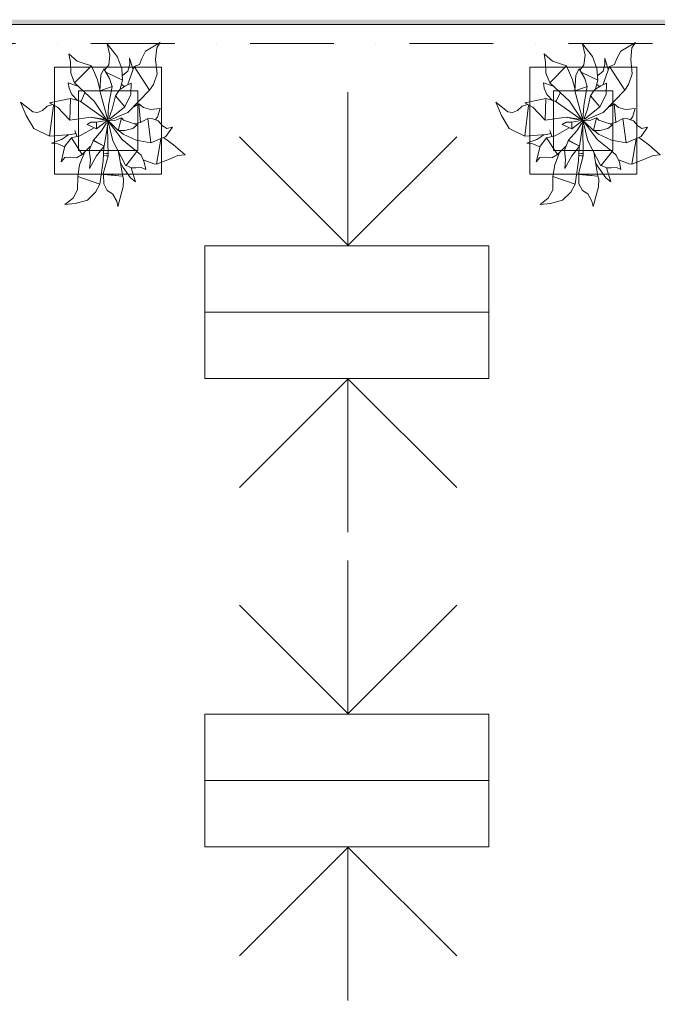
# Model space of a CAD drawing. Header units: millimetres. Extents: x -14761 to 157739, y -22400 to 107990.
# Tile 45 of 256: x 57266 to 59950, y 31954 to 36100. Entities that reach past the tile are written whole.
import ezdxf

# ---------------------------------------------------------------- set-up
doc = ezdxf.new("R2010")
doc.units = ezdxf.units.MM
doc.header["$MEASUREMENT"] = 0
doc.linetypes.add('Штриховая', pattern=[564.444447, 282.222223, -282.222223])
doc.linetypes.add('Штрихпунктирная', pattern=[670.277762, 352.777767, -176.388884, 0, -141.111112])
for name, color, linetype in [('Интерьер - Мебель', 7, 'Continuous'), ('Конструктив - Стены Блок 200 нов', 7, 'Continuous'), ('Элемент Модели - Зона', 7, 'Continuous'), ('Элемент Модели - Оси', 7, 'Continuous')]:
    doc.layers.add(name, color=color, linetype=linetype)

msp = doc.modelspace()

# ---------------------------------------------------------------- hatches: boundary and pattern name
at = {"layer": 'Конструктив - Стены Блок 200 нов', "linetype": 'Continuous', "lineweight": 0, "true_color": 0x000000}
msp.add_hatch(color=18, dxfattribs=at).paths.add_polyline_path([(54300, 36080), (62700, 36080), (62700, 36100), (54300, 36100)])

# ---------------------------------------------------------------- linework, layer by layer
at = {"layer": 'Интерьер - Мебель', "color": 252, "linetype": 'Continuous', "lineweight": 5}
for p, q in [((57634.7, 35997.9), (57646.3, 35950.5)), ((57634.7, 35997.9), (57676.7, 35944.9)), ((57634.7, 35997.9), (57646.3, 35950.5)), ((57634.7, 35997.9), (57676.7, 35944.9)), ((57795.9, 35967.8), (57857.7, 36004.6)), ((57795.9, 35967.8), (57857.7, 36004.6)), ((57843.2, 35981.2), (57857.7, 36004.6)), ((57843.2, 35981.2), (57857.7, 36004.6)), ((59635.1, 35997.9), (59646.7, 35950.5)), ((59635.1, 35997.9), (59677.2, 35944.9)), ((59635.1, 35997.9), (59646.7, 35950.5)), ((59635.1, 35997.9), (59677.2, 35944.9)), ((59796.4, 35967.8), (59858.2, 36004.6)), ((59796.4, 35967.8), (59858.2, 36004.6)), ((59843.7, 35981.2), (59858.2, 36004.6)), ((59843.7, 35981.2), (59858.2, 36004.6)), ((57473.5, 35956.4), (57479.7, 35920.9)), ((57473.5, 35956.4), (57508.1, 35924.9)), ((57473.5, 35956.4), (57479.7, 35920.9)), ((57473.5, 35956.4), (57508.1, 35924.9)), ((57641.1, 35909.6), (57646.3, 35950.5)), ((57641.1, 35909.6), (57646.3, 35950.5)), ((57780.2, 35937.2), (57795.9, 35967.8)), ((57780.2, 35937.2), (57795.9, 35967.8)), ((57838.5, 35932), (57843.2, 35981.2)), ((57838.5, 35932), (57843.2, 35981.2)), ((59473.9, 35956.4), (59480.2, 35920.9)), ((59473.9, 35956.4), (59508.6, 35924.9)), ((59473.9, 35956.4), (59480.2, 35920.9)), ((59473.9, 35956.4), (59508.6, 35924.9)), ((59641.5, 35909.6), (59646.7, 35950.5)), ((59641.5, 35909.6), (59646.7, 35950.5)), ((59780.6, 35937.2), (59796.4, 35967.8)), ((59780.6, 35937.2), (59796.4, 35967.8)), ((59838.9, 35932), (59843.7, 35981.2)), ((59838.9, 35932), (59843.7, 35981.2)), ((57479.7, 35920.9), (57481.1, 35875.4)), ((57479.7, 35920.9), (57481.1, 35875.4)), ((57508.1, 35924.9), (57538, 35915.8)), ((57508.1, 35924.9), (57538, 35915.8)), ((57538, 35915.8), (57568.2, 35905)), ((57538, 35915.8), (57568.2, 35905)), ((57624.8, 35888.2), (57641.1, 35909.6)), ((57624.8, 35888.2), (57641.1, 35909.6)), ((57676.7, 35944.9), (57695.9, 35894.8)), ((57676.7, 35944.9), (57695.9, 35894.8)), ((57722.1, 35882.8), (57729.7, 35912.5)), ((57722.1, 35882.8), (57729.7, 35912.5)), ((57728.5, 35937.6), (57729.7, 35912.5)), ((57728.5, 35937.6), (57743.5, 35890.4)), ((57728.5, 35937.6), (57729.7, 35912.5)), ((57728.5, 35937.6), (57743.5, 35890.4)), ((57748.5, 35903.1), (57770.3, 35911.8)), ((57748.5, 35903.1), (57770.3, 35911.8)), ((57770.3, 35911.8), (57780.2, 35937.2)), ((57770.3, 35911.8), (57780.2, 35937.2)), ((57838.5, 35932), (57844.3, 35872.5)), ((57838.5, 35932), (57844.3, 35872.5)), ((59480.2, 35920.9), (59481.6, 35875.4)), ((59480.2, 35920.9), (59481.6, 35875.4)), ((59508.6, 35924.9), (59538.4, 35915.8)), ((59508.6, 35924.9), (59538.4, 35915.8)), ((59538.4, 35915.8), (59568.6, 35905)), ((59538.4, 35915.8), (59568.6, 35905)), ((59625.2, 35888.2), (59641.5, 35909.6)), ((59625.2, 35888.2), (59641.5, 35909.6)), ((59677.2, 35944.9), (59696.3, 35894.8)), ((59677.2, 35944.9), (59696.3, 35894.8)), ((59722.6, 35882.8), (59730.2, 35912.5)), ((59722.6, 35882.8), (59730.2, 35912.5)), ((59728.9, 35937.6), (59730.2, 35912.5)), ((59728.9, 35937.6), (59743.9, 35890.4)), ((59728.9, 35937.6), (59730.2, 35912.5)), ((59728.9, 35937.6), (59743.9, 35890.4)), ((59748.9, 35903.1), (59770.7, 35911.8)), ((59748.9, 35903.1), (59770.7, 35911.8)), ((59770.7, 35911.8), (59780.6, 35937.2)), ((59770.7, 35911.8), (59780.6, 35937.2)), ((59838.9, 35932), (59844.7, 35872.5)), ((59838.9, 35932), (59844.7, 35872.5)), ((57481.1, 35875.4), (57496.9, 35834.4)), ((57481.1, 35875.4), (57496.9, 35834.4)), ((57496.9, 35834.4), (57568.2, 35905)), ((57496.9, 35834.4), (57568.2, 35905)), ((57568.2, 35905), (57593.3, 35846.6)), ((57568.2, 35905), (57593.3, 35846.6)), ((57603.2, 35800.3), (57607.2, 35866.3)), ((57603.2, 35800.3), (57607.2, 35866.3)), ((57607.2, 35866.3), (57621, 35892.9)), ((57607.2, 35866.3), (57621, 35892.9)), ((57621, 35892.9), (57644.9, 35852.9)), ((57621, 35892.9), (57644.9, 35852.9)), ((57631.7, 35877.2), (57699.6, 35844.9)), ((57631.7, 35877.2), (57699.6, 35844.9)), ((57695.9, 35894.8), (57699.6, 35844.9)), ((57695.9, 35894.8), (57699.6, 35844.9)), ((57699.2, 35865.4), (57722.1, 35882.8)), ((57699.2, 35865.4), (57722.1, 35882.8)), ((57721.6, 35828.1), (57748.5, 35903.1)), ((57721.6, 35828.1), (57748.5, 35903.1)), ((57748.5, 35903.1), (57813.2, 35802.9)), ((57748.5, 35903.1), (57813.2, 35802.9)), ((57829, 35826.7), (57844.3, 35872.5)), ((57829, 35826.7), (57844.3, 35872.5)), ((59481.6, 35875.4), (59497.3, 35834.4)), ((59481.6, 35875.4), (59497.3, 35834.4)), ((59497.3, 35834.4), (59568.6, 35905)), ((59497.3, 35834.4), (59568.6, 35905)), ((59568.6, 35905), (59593.7, 35846.6)), ((59568.6, 35905), (59593.7, 35846.6)), ((59603.6, 35800.3), (59607.6, 35866.3)), ((59603.6, 35800.3), (59607.6, 35866.3)), ((59607.6, 35866.3), (59621.4, 35892.9)), ((59607.6, 35866.3), (59621.4, 35892.9)), ((59621.4, 35892.9), (59645.3, 35852.9)), ((59621.4, 35892.9), (59645.3, 35852.9)), ((59632.1, 35877.2), (59700, 35844.9)), ((59632.1, 35877.2), (59700, 35844.9)), ((59696.3, 35894.8), (59700, 35844.9)), ((59696.3, 35894.8), (59700, 35844.9)), ((59699.7, 35865.4), (59722.6, 35882.8)), ((59699.7, 35865.4), (59722.6, 35882.8)), ((59722, 35828.1), (59748.9, 35903.1)), ((59722, 35828.1), (59748.9, 35903.1)), ((59748.9, 35903.1), (59813.6, 35802.9)), ((59748.9, 35903.1), (59813.6, 35802.9)), ((59829.4, 35826.7), (59844.7, 35872.5)), ((59829.4, 35826.7), (59844.7, 35872.5)), ((57470.4, 35834.4), (57473.9, 35811.7)), ((57470.4, 35834.4), (57511.4, 35820.7)), ((57470.4, 35834.4), (57473.9, 35811.7)), ((57470.4, 35834.4), (57511.4, 35820.7)), ((57496.9, 35834.4), (57580.4, 35757.2)), ((57496.9, 35834.4), (57580.4, 35757.2)), ((57593.3, 35846.6), (57603.6, 35806.3)), ((57593.3, 35846.6), (57603.6, 35806.3)), ((57644.9, 35852.9), (57655, 35818.6)), ((57644.9, 35852.9), (57655, 35818.6)), ((57689.4, 35808.2), (57699.6, 35844.9)), ((57689.4, 35808.2), (57699.6, 35844.9)), ((57695.6, 35826.5), (57706.7, 35818.8)), ((57695.6, 35826.5), (57706.7, 35818.8)), ((57711.6, 35821.4), (57735.7, 35832.6)), ((57711.6, 35821.4), (57735.7, 35832.6)), ((57734.8, 35784.6), (57735.7, 35832.6)), ((57734.8, 35784.6), (57735.7, 35832.6)), ((57813.2, 35802.9), (57829, 35826.7)), ((57813.2, 35802.9), (57829, 35826.7)), ((59470.8, 35834.4), (59474.3, 35811.7)), ((59470.8, 35834.4), (59511.8, 35820.7)), ((59470.8, 35834.4), (59474.3, 35811.7)), ((59470.8, 35834.4), (59511.8, 35820.7)), ((59497.3, 35834.4), (59580.8, 35757.2)), ((59497.3, 35834.4), (59580.8, 35757.2)), ((59593.7, 35846.6), (59604, 35806.3)), ((59593.7, 35846.6), (59604, 35806.3)), ((59645.3, 35852.9), (59655.5, 35818.6)), ((59645.3, 35852.9), (59655.5, 35818.6)), ((59689.9, 35808.2), (59700, 35844.9)), ((59689.9, 35808.2), (59700, 35844.9)), ((59696, 35826.5), (59707.2, 35818.8)), ((59696, 35826.5), (59707.2, 35818.8)), ((59712, 35821.4), (59736.1, 35832.6)), ((59712, 35821.4), (59736.1, 35832.6)), ((59735.3, 35784.6), (59736.1, 35832.6)), ((59735.3, 35784.6), (59736.1, 35832.6)), ((59813.6, 35802.9), (59829.4, 35826.7)), ((59813.6, 35802.9), (59829.4, 35826.7)), ((57473.9, 35811.7), (57485.3, 35784.7)), ((57473.9, 35811.7), (57485.3, 35784.7)), ((57485.3, 35784.7), (57509.1, 35760.4)), ((57485.3, 35784.7), (57509.1, 35760.4)), ((57524.8, 35756.7), (57540.7, 35791.5)), ((57524.8, 35756.7), (57540.7, 35791.5)), ((57600, 35818.9), (57604.3, 35820.3)), ((57600, 35818.9), (57604.3, 35820.3)), ((57603.2, 35800.3), (57655, 35818.6)), ((57603.2, 35800.3), (57655, 35818.6)), ((57603.2, 35800.3), (57636.8, 35676.5)), ((57603.2, 35800.3), (57636.8, 35676.5)), ((57640.1, 35738.9), (57655, 35818.6)), ((57640.1, 35738.9), (57655, 35818.6)), ((57669.2, 35778.9), (57685.9, 35804.7)), ((57669.2, 35778.9), (57685.9, 35804.7)), ((57685.9, 35804.7), (57711.6, 35821.4)), ((57685.9, 35804.7), (57711.6, 35821.4)), ((57708.2, 35733.4), (57734.8, 35784.6)), ((57708.2, 35733.4), (57734.8, 35784.6)), ((57721.8, 35708.8), (57813.2, 35802.9)), ((57721.8, 35708.8), (57813.2, 35802.9)), ((59474.3, 35811.7), (59485.7, 35784.7)), ((59474.3, 35811.7), (59485.7, 35784.7)), ((59485.7, 35784.7), (59509.5, 35760.4)), ((59485.7, 35784.7), (59509.5, 35760.4)), ((59525.2, 35756.7), (59541.2, 35791.5)), ((59525.2, 35756.7), (59541.2, 35791.5)), ((59600.4, 35818.9), (59604.8, 35820.3)), ((59600.4, 35818.9), (59604.8, 35820.3)), ((59603.6, 35800.3), (59655.5, 35818.6)), ((59603.6, 35800.3), (59655.5, 35818.6)), ((59603.6, 35800.3), (59637.3, 35676.5)), ((59603.6, 35800.3), (59637.3, 35676.5)), ((59640.5, 35738.9), (59655.5, 35818.6)), ((59640.5, 35738.9), (59655.5, 35818.6)), ((59669.6, 35778.9), (59686.4, 35804.7)), ((59669.6, 35778.9), (59686.4, 35804.7)), ((59686.4, 35804.7), (59712, 35821.4)), ((59686.4, 35804.7), (59712, 35821.4)), ((59708.6, 35733.4), (59735.3, 35784.6)), ((59708.6, 35733.4), (59735.3, 35784.6)), ((59722.3, 35708.8), (59813.6, 35802.9)), ((59722.3, 35708.8), (59813.6, 35802.9)), ((57270.3, 35753.2), (57293.7, 35696)), ((57270.3, 35753.2), (57321.1, 35711.6)), ((57270.3, 35753.2), (57293.7, 35696)), ((57270.3, 35753.2), (57321.1, 35711.6)), ((57381.4, 35736), (57404.1, 35743.3)), ((57381.4, 35736), (57404.1, 35743.3)), ((57392.4, 35749.8), (57480.5, 35767.8)), ((57392.4, 35749.8), (57480.5, 35767.8)), ((57392.4, 35749.8), (57425.6, 35731.4)), ((57392.4, 35749.8), (57425.6, 35731.4)), ((57477.8, 35676.6), (57480.5, 35767.8)), ((57477.8, 35676.6), (57480.5, 35767.8)), ((57480.5, 35767.8), (57520.5, 35756.8)), ((57480.5, 35767.8), (57520.5, 35756.8)), ((57520.5, 35756.8), (57629.2, 35679.1)), ((57520.5, 35756.8), (57629.2, 35679.1)), ((57580.4, 35757.2), (57633.1, 35677.2)), ((57580.4, 35757.2), (57633.1, 35677.2)), ((57655.9, 35723.5), (57669.2, 35778.9)), ((57655.9, 35723.5), (57669.2, 35778.9)), ((57669.2, 35778.9), (57708.2, 35733.4)), ((57669.2, 35778.9), (57708.2, 35733.4)), ((57746.9, 35733.3), (57768.3, 35745.9)), ((57746.9, 35733.3), (57768.3, 35745.9)), ((57768.3, 35745.9), (57775.5, 35668.7)), ((57768.3, 35745.9), (57787.1, 35729.7)), ((57768.3, 35745.9), (57775.5, 35668.7)), ((57768.3, 35745.9), (57787.1, 35729.7)), ((59270.7, 35753.2), (59294.2, 35696)), ((59270.7, 35753.2), (59321.5, 35711.6)), ((59270.7, 35753.2), (59294.2, 35696)), ((59270.7, 35753.2), (59321.5, 35711.6)), ((59381.8, 35736), (59404.6, 35743.3)), ((59381.8, 35736), (59404.6, 35743.3)), ((59392.8, 35749.8), (59480.9, 35767.8)), ((59392.8, 35749.8), (59480.9, 35767.8)), ((59392.8, 35749.8), (59426, 35731.4)), ((59392.8, 35749.8), (59426, 35731.4)), ((59478.2, 35676.6), (59480.9, 35767.8)), ((59478.2, 35676.6), (59480.9, 35767.8)), ((59480.9, 35767.8), (59521, 35756.8)), ((59480.9, 35767.8), (59521, 35756.8)), ((59521, 35756.8), (59629.6, 35679.1)), ((59521, 35756.8), (59629.6, 35679.1)), ((59580.8, 35757.2), (59633.6, 35677.2)), ((59580.8, 35757.2), (59633.6, 35677.2)), ((59656.4, 35723.5), (59669.6, 35778.9)), ((59656.4, 35723.5), (59669.6, 35778.9)), ((59669.6, 35778.9), (59708.6, 35733.4)), ((59669.6, 35778.9), (59708.6, 35733.4)), ((59747.3, 35733.3), (59768.7, 35745.9)), ((59747.3, 35733.3), (59768.7, 35745.9)), ((59768.7, 35745.9), (59776, 35668.7)), ((59768.7, 35745.9), (59787.5, 35729.7)), ((59768.7, 35745.9), (59776, 35668.7)), ((59768.7, 35745.9), (59787.5, 35729.7)), ((57321.1, 35711.6), (57341, 35709.5)), ((57321.1, 35711.6), (57341, 35709.5)), ((57341, 35709.5), (57361.6, 35717.7)), ((57341, 35709.5), (57361.6, 35717.7)), ((57361.6, 35717.7), (57381.4, 35736)), ((57361.6, 35717.7), (57381.4, 35736)), ((57391.7, 35609.8), (57408, 35738.8)), ((57391.7, 35609.8), (57408, 35738.8)), ((57425.6, 35731.4), (57477.8, 35676.6)), ((57425.6, 35731.4), (57477.8, 35676.6)), ((57636.8, 35676.5), (57640.1, 35738.9)), ((57636.8, 35676.5), (57640.1, 35738.9)), ((57641.9, 35684), (57655.9, 35723.5)), ((57641.9, 35684), (57655.9, 35723.5)), ((57644, 35680.7), (57708.2, 35733.4)), ((57644, 35680.7), (57708.2, 35733.4)), ((57648.7, 35678), (57721.8, 35708.8)), ((57648.7, 35678), (57721.8, 35708.8)), ((57748.7, 35736.9), (57749.5, 35734.1)), ((57748.7, 35736.9), (57749.5, 35734.1)), ((57787.1, 35729.7), (57816.6, 35722.2)), ((57787.1, 35729.7), (57816.6, 35722.2)), ((57816.6, 35722.2), (57857.4, 35726.7)), ((57816.6, 35722.2), (57857.4, 35726.7)), ((57846, 35689), (57857.4, 35726.7)), ((57846, 35689), (57857.4, 35726.7)), ((59321.5, 35711.6), (59341.5, 35709.5)), ((59321.5, 35711.6), (59341.5, 35709.5)), ((59341.5, 35709.5), (59362, 35717.7)), ((59341.5, 35709.5), (59362, 35717.7)), ((59362, 35717.7), (59381.8, 35736)), ((59362, 35717.7), (59381.8, 35736)), ((59392.2, 35609.8), (59408.4, 35738.8)), ((59392.2, 35609.8), (59408.4, 35738.8)), ((59426, 35731.4), (59478.2, 35676.6)), ((59426, 35731.4), (59478.2, 35676.6)), ((59637.3, 35676.5), (59640.5, 35738.9)), ((59637.3, 35676.5), (59640.5, 35738.9)), ((59642.3, 35684), (59656.4, 35723.5)), ((59642.3, 35684), (59656.4, 35723.5)), ((59644.4, 35680.7), (59708.6, 35733.4)), ((59644.4, 35680.7), (59708.6, 35733.4)), ((59649.1, 35678), (59722.3, 35708.8)), ((59649.1, 35678), (59722.3, 35708.8)), ((59749.1, 35736.9), (59750, 35734.1)), ((59749.1, 35736.9), (59750, 35734.1)), ((59787.5, 35729.7), (59817, 35722.2)), ((59787.5, 35729.7), (59817, 35722.2)), ((59817, 35722.2), (59857.8, 35726.7)), ((59817, 35722.2), (59857.8, 35726.7)), ((59846.4, 35689), (59857.8, 35726.7)), ((59846.4, 35689), (59857.8, 35726.7)), ((57293.7, 35696), (57326.3, 35641.7)), ((57293.7, 35696), (57326.3, 35641.7)), ((57477.8, 35676.6), (57565.6, 35689.4)), ((57477.8, 35676.6), (57565.6, 35689.4)), ((57549.9, 35658.8), (57565.8, 35669.1)), ((57549.9, 35658.8), (57565.8, 35669.1)), ((57549.9, 35658.8), (57590, 35641)), ((57549.9, 35658.8), (57590, 35641)), ((57565.6, 35689.4), (57629.2, 35679.1)), ((57565.6, 35689.4), (57629.2, 35679.1)), ((57565.8, 35669.1), (57589.7, 35668.2)), ((57565.8, 35669.1), (57589.7, 35668.2)), ((57566.1, 35689.2), (57567.2, 35688.9)), ((57566.1, 35689.2), (57567.2, 35688.9)), ((57572.8, 35687.7), (57575, 35687.2)), ((57572.8, 35687.7), (57575, 35687.2)), ((57579.5, 35686.2), (57583.9, 35685.3)), ((57579.5, 35686.2), (57583.9, 35685.3)), ((57586.2, 35684.8), (57618.5, 35677.7)), ((57586.2, 35684.8), (57618.5, 35677.7)), ((57589.7, 35668.2), (57636.8, 35676.5)), ((57589.7, 35668.2), (57636.8, 35676.5)), ((57589.7, 35668.2), (57590, 35641)), ((57589.7, 35668.2), (57590, 35641)), ((57590, 35641), (57632.3, 35673)), ((57590, 35641), (57632.3, 35673)), ((57611.3, 35632.5), (57630.5, 35662.9)), ((57611.3, 35632.5), (57630.5, 35662.9)), ((57622.4, 35567.9), (57638.3, 35669.9)), ((57622.4, 35567.9), (57638.3, 35669.9)), ((57632, 35663), (57639.4, 35676.9)), ((57632, 35663), (57639.4, 35676.9)), ((57632.8, 35673.3), (57639.4, 35676.9)), ((57632.8, 35673.3), (57639.4, 35676.9)), ((57633.9, 35676), (57636.2, 35675.4)), ((57633.9, 35676), (57636.2, 35675.4)), ((57635.7, 35675.6), (57636.8, 35676.5)), ((57635.7, 35675.6), (57636.8, 35676.5)), ((57638.2, 35670.9), (57658.2, 35589.6)), ((57638.2, 35670.9), (57658.2, 35589.6)), ((57638.5, 35674.9), (57646.4, 35673)), ((57638.5, 35674.9), (57646.4, 35673)), ((57638.5, 35672.1), (57655.4, 35657.6)), ((57638.5, 35672.1), (57655.4, 35657.6)), ((57642.2, 35676.3), (57666.2, 35675.7)), ((57642.2, 35676.3), (57666.2, 35675.7)), ((57644.9, 35665.7), (57697.4, 35595.3)), ((57644.9, 35665.7), (57697.4, 35595.3)), ((57646.6, 35666.8), (57681, 35632.7)), ((57646.6, 35666.8), (57681, 35632.7)), ((57666.2, 35675.7), (57694.6, 35686.5)), ((57666.2, 35675.7), (57694.6, 35686.5)), ((57681, 35632.7), (57694.6, 35686.5)), ((57681, 35632.7), (57694.6, 35686.5)), ((57694.6, 35686.5), (57703.5, 35677.4)), ((57694.6, 35686.5), (57703.5, 35677.4)), ((57703.5, 35677.4), (57720.2, 35670.8)), ((57703.5, 35677.4), (57720.2, 35670.8)), ((57720.2, 35670.8), (57760.9, 35656.6)), ((57720.2, 35670.8), (57760.9, 35656.6)), ((57748, 35662.1), (57775.5, 35666.4)), ((57748, 35662.1), (57775.5, 35666.4)), ((57775.5, 35666.4), (57805.1, 35684.4)), ((57775.5, 35666.4), (57805.1, 35684.4)), ((57805.1, 35684.4), (57818.9, 35581.5)), ((57805.1, 35684.4), (57826.4, 35682.7)), ((57805.1, 35684.4), (57818.9, 35581.5)), ((57805.1, 35684.4), (57826.4, 35682.7)), ((57826.4, 35682.7), (57849.1, 35674.6)), ((57826.4, 35682.7), (57849.1, 35674.6)), ((57836.1, 35678.8), (57846, 35689)), ((57836.1, 35678.8), (57846, 35689)), ((57849.1, 35674.6), (57867.6, 35653.3)), ((57849.1, 35674.6), (57867.6, 35653.3)), ((59294.2, 35696), (59326.8, 35641.7)), ((59294.2, 35696), (59326.8, 35641.7)), ((59478.2, 35676.6), (59566.1, 35689.4)), ((59478.2, 35676.6), (59566.1, 35689.4)), ((59550.3, 35658.8), (59566.3, 35669.1)), ((59550.3, 35658.8), (59566.3, 35669.1)), ((59550.3, 35658.8), (59590.4, 35641)), ((59550.3, 35658.8), (59590.4, 35641)), ((59566.1, 35689.4), (59629.6, 35679.1)), ((59566.1, 35689.4), (59629.6, 35679.1)), ((59566.3, 35669.1), (59590.2, 35668.2)), ((59566.3, 35669.1), (59590.2, 35668.2)), ((59566.5, 35689.2), (59567.6, 35688.9)), ((59566.5, 35689.2), (59567.6, 35688.9)), ((59573.2, 35687.7), (59575.4, 35687.2)), ((59573.2, 35687.7), (59575.4, 35687.2)), ((59579.9, 35686.2), (59584.4, 35685.3)), ((59579.9, 35686.2), (59584.4, 35685.3)), ((59586.6, 35684.8), (59618.9, 35677.7)), ((59586.6, 35684.8), (59618.9, 35677.7)), ((59590.2, 35668.2), (59637.3, 35676.5)), ((59590.2, 35668.2), (59637.3, 35676.5)), ((59590.2, 35668.2), (59590.4, 35641)), ((59590.2, 35668.2), (59590.4, 35641)), ((59590.4, 35641), (59632.7, 35673)), ((59590.4, 35641), (59632.7, 35673)), ((59611.8, 35632.5), (59631, 35662.9)), ((59611.8, 35632.5), (59631, 35662.9)), ((59622.8, 35567.9), (59638.8, 35669.9)), ((59622.8, 35567.9), (59638.8, 35669.9)), ((59632.4, 35663), (59639.8, 35676.9)), ((59632.4, 35663), (59639.8, 35676.9)), ((59633.2, 35673.3), (59639.8, 35676.9)), ((59633.2, 35673.3), (59639.8, 35676.9)), ((59634.4, 35676), (59636.6, 35675.4)), ((59634.4, 35676), (59636.6, 35675.4)), ((59636.1, 35675.6), (59637.3, 35676.5)), ((59636.1, 35675.6), (59637.3, 35676.5)), ((59638.6, 35670.9), (59658.6, 35589.6)), ((59638.6, 35670.9), (59658.6, 35589.6)), ((59638.9, 35674.9), (59646.8, 35673)), ((59638.9, 35674.9), (59646.8, 35673)), ((59638.9, 35672.1), (59655.8, 35657.6)), ((59638.9, 35672.1), (59655.8, 35657.6)), ((59642.7, 35676.3), (59666.6, 35675.7)), ((59642.7, 35676.3), (59666.6, 35675.7)), ((59645.3, 35665.7), (59697.8, 35595.3)), ((59645.3, 35665.7), (59697.8, 35595.3)), ((59647, 35666.8), (59681.4, 35632.7)), ((59647, 35666.8), (59681.4, 35632.7)), ((59666.6, 35675.7), (59695, 35686.5)), ((59666.6, 35675.7), (59695, 35686.5)), ((59681.4, 35632.7), (59695, 35686.5)), ((59681.4, 35632.7), (59695, 35686.5)), ((59695, 35686.5), (59703.9, 35677.4)), ((59695, 35686.5), (59703.9, 35677.4)), ((59703.9, 35677.4), (59720.7, 35670.8)), ((59703.9, 35677.4), (59720.7, 35670.8)), ((59720.7, 35670.8), (59761.4, 35656.6)), ((59720.7, 35670.8), (59761.4, 35656.6)), ((59748.5, 35662.1), (59776, 35666.4)), ((59748.5, 35662.1), (59776, 35666.4)), ((59776, 35666.4), (59805.6, 35684.4)), ((59776, 35666.4), (59805.6, 35684.4)), ((59805.6, 35684.4), (59819.3, 35581.5)), ((59805.6, 35684.4), (59826.9, 35682.7)), ((59805.6, 35684.4), (59819.3, 35581.5)), ((59805.6, 35684.4), (59826.9, 35682.7)), ((59826.9, 35682.7), (59849.5, 35674.6)), ((59826.9, 35682.7), (59849.5, 35674.6)), ((59836.5, 35678.8), (59846.4, 35689)), ((59836.5, 35678.8), (59846.4, 35689)), ((59849.5, 35674.6), (59868, 35653.3)), ((59849.5, 35674.6), (59868, 35653.3)), ((57326.3, 35641.7), (57391.7, 35609.8)), ((57326.3, 35641.7), (57391.7, 35609.8)), ((57391.7, 35609.8), (57482.3, 35616.7)), ((57391.7, 35609.8), (57482.3, 35616.7)), ((57482.3, 35616.7), (57501.3, 35620.6)), ((57482.3, 35616.7), (57501.3, 35620.6)), ((57498, 35632.8), (57506.2, 35609)), ((57498, 35632.8), (57506.2, 35609)), ((57519.6, 35611.6), (57579.5, 35644.3)), ((57519.6, 35611.6), (57579.5, 35644.3)), ((57576.7, 35592.4), (57611.3, 35632.5)), ((57576.7, 35592.4), (57611.3, 35632.5)), ((57636, 35652.1), (57638.2, 35527.2)), ((57636, 35652.1), (57638.2, 35527.2)), ((57681, 35632.7), (57708.8, 35633.1)), ((57681, 35632.7), (57708.8, 35633.1)), ((57685.5, 35631.9), (57702.4, 35617.4)), ((57685.5, 35631.9), (57702.4, 35617.4)), ((57702.4, 35617.4), (57756.6, 35592.2)), ((57702.4, 35617.4), (57756.6, 35592.2)), ((57708.8, 35633.1), (57742.3, 35641.8)), ((57708.8, 35633.1), (57742.3, 35641.8)), ((57742.3, 35641.8), (57760.9, 35656.6)), ((57742.3, 35641.8), (57760.9, 35656.6)), ((57867.6, 35653.3), (57885.4, 35642)), ((57867.6, 35653.3), (57885.4, 35642)), ((57881.4, 35608.3), (57909.2, 35647.9)), ((57881.4, 35608.3), (57909.2, 35647.9)), ((57885.4, 35642), (57909.2, 35647.9)), ((57885.4, 35642), (57909.2, 35647.9)), ((59326.8, 35641.7), (59392.2, 35609.8)), ((59326.8, 35641.7), (59392.2, 35609.8)), ((59392.2, 35609.8), (59482.7, 35616.7)), ((59392.2, 35609.8), (59482.7, 35616.7)), ((59482.7, 35616.7), (59501.7, 35620.6)), ((59482.7, 35616.7), (59501.7, 35620.6)), ((59498.5, 35632.8), (59506.7, 35609)), ((59498.5, 35632.8), (59506.7, 35609)), ((59520, 35611.6), (59579.9, 35644.3)), ((59520, 35611.6), (59579.9, 35644.3)), ((59577.1, 35592.4), (59611.8, 35632.5)), ((59577.1, 35592.4), (59611.8, 35632.5)), ((59636.5, 35652.1), (59638.6, 35527.2)), ((59636.5, 35652.1), (59638.6, 35527.2)), ((59681.4, 35632.7), (59709.2, 35633.1)), ((59681.4, 35632.7), (59709.2, 35633.1)), ((59685.9, 35631.9), (59702.8, 35617.4)), ((59685.9, 35631.9), (59702.8, 35617.4)), ((59702.8, 35617.4), (59757.1, 35592.2)), ((59702.8, 35617.4), (59757.1, 35592.2)), ((59709.2, 35633.1), (59742.7, 35641.8)), ((59709.2, 35633.1), (59742.7, 35641.8)), ((59742.7, 35641.8), (59761.4, 35656.6)), ((59742.7, 35641.8), (59761.4, 35656.6)), ((59868, 35653.3), (59885.8, 35642)), ((59868, 35653.3), (59885.8, 35642)), ((59881.9, 35608.3), (59909.6, 35647.9)), ((59881.9, 35608.3), (59909.6, 35647.9)), ((59885.8, 35642), (59909.6, 35647.9)), ((59885.8, 35642), (59909.6, 35647.9)), ((57400.8, 35580.4), (57442.2, 35595.3)), ((57400.8, 35580.4), (57442.2, 35595.3)), ((57400.8, 35580.4), (57426.7, 35576.7)), ((57400.8, 35580.4), (57426.7, 35576.7)), ((57426.7, 35576.7), (57455.3, 35565.1)), ((57426.7, 35576.7), (57455.3, 35565.1)), ((57442.2, 35595.3), (57471.6, 35615.2)), ((57442.2, 35595.3), (57471.6, 35615.2)), ((57456.6, 35567.6), (57484, 35601.9)), ((57456.6, 35567.6), (57484, 35601.9)), ((57484, 35601.9), (57519.6, 35611.6)), ((57484, 35601.9), (57519.6, 35611.6)), ((57484, 35601.9), (57529.5, 35533)), ((57484, 35601.9), (57529.5, 35533)), ((57559.1, 35551), (57576.7, 35592.4)), ((57559.1, 35551), (57576.7, 35592.4)), ((57574.1, 35591.6), (57576.7, 35592.4)), ((57574.1, 35591.6), (57576.7, 35592.4)), ((57574.1, 35591.6), (57622.4, 35567.9)), ((57574.1, 35591.6), (57622.4, 35567.9)), ((57576.7, 35592.4), (57622.4, 35567.9)), ((57576.7, 35592.4), (57622.4, 35567.9)), ((57658.2, 35589.6), (57712.8, 35484.4)), ((57658.2, 35589.6), (57712.8, 35484.4)), ((57697.4, 35595.3), (57759.7, 35545.4)), ((57697.4, 35595.3), (57759.7, 35545.4)), ((57756.6, 35592.2), (57818.9, 35581.5)), ((57756.6, 35592.2), (57818.9, 35581.5)), ((57818.9, 35581.5), (57881.4, 35608.3)), ((57818.9, 35581.5), (57881.4, 35608.3)), ((57842.3, 35491.8), (57860.4, 35597.2)), ((57842.3, 35491.8), (57860.4, 35597.2)), ((57871.8, 35604.2), (57914.2, 35572.8)), ((57871.8, 35604.2), (57914.2, 35572.8)), ((59401.3, 35580.4), (59442.7, 35595.3)), ((59401.3, 35580.4), (59442.7, 35595.3)), ((59401.3, 35580.4), (59427.1, 35576.7)), ((59401.3, 35580.4), (59427.1, 35576.7)), ((59427.1, 35576.7), (59455.7, 35565.1)), ((59427.1, 35576.7), (59455.7, 35565.1)), ((59442.7, 35595.3), (59472.1, 35615.2)), ((59442.7, 35595.3), (59472.1, 35615.2)), ((59457, 35567.6), (59484.5, 35601.9)), ((59457, 35567.6), (59484.5, 35601.9)), ((59484.5, 35601.9), (59520, 35611.6)), ((59484.5, 35601.9), (59520, 35611.6)), ((59484.5, 35601.9), (59529.9, 35533)), ((59484.5, 35601.9), (59529.9, 35533)), ((59559.5, 35551), (59577.1, 35592.4)), ((59559.5, 35551), (59577.1, 35592.4)), ((59574.5, 35591.6), (59577.1, 35592.4)), ((59574.5, 35591.6), (59577.1, 35592.4)), ((59574.5, 35591.6), (59622.8, 35567.9)), ((59574.5, 35591.6), (59622.8, 35567.9)), ((59577.1, 35592.4), (59622.8, 35567.9)), ((59577.1, 35592.4), (59622.8, 35567.9)), ((59658.6, 35589.6), (59713.3, 35484.4)), ((59658.6, 35589.6), (59713.3, 35484.4)), ((59697.8, 35595.3), (59760.1, 35545.4)), ((59697.8, 35595.3), (59760.1, 35545.4)), ((59757.1, 35592.2), (59819.3, 35581.5)), ((59757.1, 35592.2), (59819.3, 35581.5)), ((59819.3, 35581.5), (59881.9, 35608.3)), ((59819.3, 35581.5), (59881.9, 35608.3)), ((59842.7, 35491.8), (59860.8, 35597.2)), ((59842.7, 35491.8), (59860.8, 35597.2)), ((59872.2, 35604.2), (59914.6, 35572.8)), ((59872.2, 35604.2), (59914.6, 35572.8)), ((57440.2, 35501), (57456.6, 35567.6)), ((57440.2, 35501), (57456.6, 35567.6)), ((57518.1, 35488.5), (57538.4, 35541)), ((57518.1, 35488.5), (57538.4, 35541)), ((57529.5, 35533), (57565, 35566.9)), ((57529.5, 35533), (57565, 35566.9)), ((57559.1, 35551), (57563.7, 35509.9)), ((57559.1, 35551), (57563.7, 35509.9)), ((57589.4, 35526.6), (57622.4, 35567.9)), ((57589.4, 35526.6), (57622.4, 35567.9)), ((57617.8, 35505.1), (57621, 35565.1)), ((57617.8, 35505.1), (57621, 35565.1)), ((57620.9, 35538.6), (57630.2, 35536.7)), ((57620.9, 35538.6), (57630.2, 35536.7)), ((57630.2, 35536.7), (57636.7, 35537.1)), ((57630.2, 35536.7), (57636.7, 35537.1)), ((57682.3, 35541.6), (57699.8, 35441)), ((57682.3, 35541.6), (57699.8, 35441)), ((57712.8, 35484.4), (57759.7, 35545.4)), ((57712.8, 35484.4), (57759.7, 35545.4)), ((57759.7, 35545.4), (57777.2, 35528.9)), ((57759.7, 35545.4), (57777.2, 35528.9)), ((57914.2, 35572.8), (57962.3, 35530.3)), ((57914.2, 35572.8), (57962.3, 35530.3)), ((59440.6, 35501), (59457, 35567.6)), ((59440.6, 35501), (59457, 35567.6)), ((59518.6, 35488.5), (59538.9, 35541)), ((59518.6, 35488.5), (59538.9, 35541)), ((59529.9, 35533), (59565.4, 35566.9)), ((59529.9, 35533), (59565.4, 35566.9)), ((59559.5, 35551), (59564.2, 35509.9)), ((59559.5, 35551), (59564.2, 35509.9)), ((59589.9, 35526.6), (59622.8, 35567.9)), ((59589.9, 35526.6), (59622.8, 35567.9)), ((59618.2, 35505.1), (59621.4, 35565.1)), ((59618.2, 35505.1), (59621.4, 35565.1)), ((59621.4, 35538.6), (59630.7, 35536.7)), ((59621.4, 35538.6), (59630.7, 35536.7)), ((59630.7, 35536.7), (59637.2, 35537.1)), ((59630.7, 35536.7), (59637.2, 35537.1)), ((59682.8, 35541.6), (59700.3, 35441)), ((59682.8, 35541.6), (59700.3, 35441)), ((59713.3, 35484.4), (59760.1, 35545.4)), ((59713.3, 35484.4), (59760.1, 35545.4)), ((59760.1, 35545.4), (59777.6, 35528.9)), ((59760.1, 35545.4), (59777.6, 35528.9)), ((59914.6, 35572.8), (59962.8, 35530.3)), ((59914.6, 35572.8), (59962.8, 35530.3)), ((57440.2, 35501), (57455.7, 35519.6)), ((57440.2, 35501), (57455.7, 35519.6)), ((57455.7, 35519.6), (57480.5, 35520.7)), ((57455.7, 35519.6), (57480.5, 35520.7)), ((57480.5, 35520.7), (57506.1, 35518.7)), ((57480.5, 35520.7), (57506.1, 35518.7)), ((57506.1, 35518.7), (57529.5, 35533)), ((57506.1, 35518.7), (57529.5, 35533)), ((57560.5, 35473.1), (57589.4, 35526.6)), ((57560.5, 35473.1), (57589.4, 35526.6)), ((57560.5, 35473.1), (57563.7, 35509.9)), ((57560.5, 35473.1), (57563.7, 35509.9)), ((57604, 35406.9), (57617.8, 35505.1)), ((57604, 35406.9), (57617.8, 35505.1)), ((57618.3, 35450.7), (57638.2, 35527.2)), ((57618.3, 35450.7), (57638.2, 35527.2)), ((57619.7, 35528.7), (57629.7, 35526.7)), ((57619.7, 35528.7), (57629.7, 35526.7)), ((57629.7, 35526.7), (57637.5, 35527.1)), ((57629.7, 35526.7), (57637.5, 35527.1)), ((57686.6, 35526.9), (57688.9, 35528.4)), ((57686.6, 35526.9), (57688.9, 35528.4)), ((57690.4, 35497.4), (57701.8, 35477.5)), ((57690.4, 35497.4), (57701.8, 35477.5)), ((57777.2, 35528.9), (57790.2, 35500.7)), ((57777.2, 35528.9), (57790.2, 35500.7)), ((57785.9, 35510.2), (57830.8, 35493.3)), ((57785.9, 35510.2), (57830.8, 35493.3)), ((57790.2, 35500.7), (57797, 35468.8)), ((57790.2, 35500.7), (57797, 35468.8)), ((57830.8, 35493.3), (57842.3, 35491.8)), ((57830.8, 35493.3), (57842.3, 35491.8)), ((57842.3, 35491.8), (57896.4, 35512.6)), ((57842.3, 35491.8), (57896.4, 35512.6)), ((57896.4, 35512.6), (57932.2, 35527.5)), ((57896.4, 35512.6), (57932.2, 35527.5)), ((57932.2, 35527.5), (57962.3, 35530.3)), ((57932.2, 35527.5), (57962.3, 35530.3)), ((59440.6, 35501), (59456.1, 35519.6)), ((59440.6, 35501), (59456.1, 35519.6)), ((59456.1, 35519.6), (59481, 35520.7)), ((59456.1, 35519.6), (59481, 35520.7)), ((59481, 35520.7), (59506.5, 35518.7)), ((59481, 35520.7), (59506.5, 35518.7)), ((59506.5, 35518.7), (59529.9, 35533)), ((59506.5, 35518.7), (59529.9, 35533)), ((59560.9, 35473.1), (59589.9, 35526.6)), ((59560.9, 35473.1), (59589.9, 35526.6)), ((59560.9, 35473.1), (59564.2, 35509.9)), ((59560.9, 35473.1), (59564.2, 35509.9)), ((59604.4, 35406.9), (59618.2, 35505.1)), ((59604.4, 35406.9), (59618.2, 35505.1)), ((59618.7, 35450.7), (59638.6, 35527.2)), ((59618.7, 35450.7), (59638.6, 35527.2)), ((59620.1, 35528.7), (59630.2, 35526.7)), ((59620.1, 35528.7), (59630.2, 35526.7)), ((59630.2, 35526.7), (59638, 35527.1)), ((59630.2, 35526.7), (59638, 35527.1)), ((59687.1, 35526.9), (59689.3, 35528.4)), ((59687.1, 35526.9), (59689.3, 35528.4)), ((59690.8, 35497.4), (59702.2, 35477.5)), ((59690.8, 35497.4), (59702.2, 35477.5)), ((59777.6, 35528.9), (59790.6, 35500.7)), ((59777.6, 35528.9), (59790.6, 35500.7)), ((59786.4, 35510.2), (59831.3, 35493.3)), ((59786.4, 35510.2), (59831.3, 35493.3)), ((59790.6, 35500.7), (59797.5, 35468.8)), ((59790.6, 35500.7), (59797.5, 35468.8)), ((59831.3, 35493.3), (59842.7, 35491.8)), ((59831.3, 35493.3), (59842.7, 35491.8)), ((59842.7, 35491.8), (59896.8, 35512.6)), ((59842.7, 35491.8), (59896.8, 35512.6)), ((59896.8, 35512.6), (59932.7, 35527.5)), ((59896.8, 35512.6), (59932.7, 35527.5)), ((59932.7, 35527.5), (59962.8, 35530.3)), ((59932.7, 35527.5), (59962.8, 35530.3)), ((57510.4, 35440), (57518.1, 35488.5)), ((57510.4, 35440), (57518.1, 35488.5)), ((57618.3, 35450.7), (57695.4, 35441.6)), ((57618.3, 35450.7), (57695.4, 35441.6)), ((57701.8, 35477.5), (57733.2, 35434.7)), ((57701.8, 35477.5), (57733.2, 35434.7)), ((57714.4, 35486.4), (57736.8, 35476.8)), ((57714.4, 35486.4), (57736.8, 35476.8)), ((57736.1, 35476.1), (57753.7, 35417.4)), ((57736.1, 35476.1), (57753.7, 35417.4)), ((57736.8, 35476.8), (57755.1, 35475.8)), ((57736.8, 35476.8), (57755.1, 35475.8)), ((57755.1, 35475.8), (57778.3, 35478.1)), ((57755.1, 35475.8), (57778.3, 35478.1)), ((57778.3, 35478.1), (57797, 35468.8)), ((57778.3, 35478.1), (57797, 35468.8)), ((59510.9, 35440), (59518.6, 35488.5)), ((59510.9, 35440), (59518.6, 35488.5)), ((59618.7, 35450.7), (59695.9, 35441.6)), ((59618.7, 35450.7), (59695.9, 35441.6)), ((59702.2, 35477.5), (59733.7, 35434.7)), ((59702.2, 35477.5), (59733.7, 35434.7)), ((59714.8, 35486.4), (59737.2, 35476.8)), ((59714.8, 35486.4), (59737.2, 35476.8)), ((59736.6, 35476.1), (59754.1, 35417.4)), ((59736.6, 35476.1), (59754.1, 35417.4)), ((59737.2, 35476.8), (59755.5, 35475.8)), ((59737.2, 35476.8), (59755.5, 35475.8)), ((59755.5, 35475.8), (59778.7, 35478.1)), ((59755.5, 35475.8), (59778.7, 35478.1)), ((59778.7, 35478.1), (59797.5, 35468.8)), ((59778.7, 35478.1), (59797.5, 35468.8)), ((57510, 35383.6), (57510.4, 35440)), ((57510, 35383.6), (57510.4, 35440)), ((57510.4, 35440), (57604, 35406.9)), ((57510.4, 35440), (57604, 35406.9)), ((57619, 35447.5), (57620.3, 35408.7)), ((57619, 35447.5), (57699.8, 35441)), ((57619, 35447.5), (57620.3, 35408.7)), ((57619, 35447.5), (57699.8, 35441)), ((57699.8, 35441), (57703.9, 35428.7)), ((57699.8, 35441), (57703.9, 35428.7)), ((57702.5, 35395.9), (57703.9, 35428.7)), ((57702.5, 35395.9), (57703.9, 35428.7)), ((57733.2, 35434.7), (57753.7, 35417.4)), ((57733.2, 35434.7), (57753.7, 35417.4)), ((59510.4, 35383.6), (59510.9, 35440)), ((59510.4, 35383.6), (59510.9, 35440)), ((59510.9, 35440), (59604.4, 35406.9)), ((59510.9, 35440), (59604.4, 35406.9)), ((59619.4, 35447.5), (59620.7, 35408.7)), ((59619.4, 35447.5), (59700.3, 35441)), ((59619.4, 35447.5), (59620.7, 35408.7)), ((59619.4, 35447.5), (59700.3, 35441)), ((59700.3, 35441), (59704.3, 35428.7)), ((59700.3, 35441), (59704.3, 35428.7)), ((59703, 35395.9), (59704.3, 35428.7)), ((59703, 35395.9), (59704.3, 35428.7)), ((59733.7, 35434.7), (59754.1, 35417.4)), ((59733.7, 35434.7), (59754.1, 35417.4)), ((57491, 35348.5), (57510, 35383.6)), ((57491, 35348.5), (57510, 35383.6)), ((57551.3, 35340.6), (57586, 35373.9)), ((57551.3, 35340.6), (57586, 35373.9)), ((57586, 35373.9), (57604, 35406.9)), ((57586, 35373.9), (57604, 35406.9)), ((57620.3, 35408.7), (57634.6, 35381)), ((57620.3, 35408.7), (57634.6, 35381)), ((57634.6, 35381), (57657.3, 35366.1)), ((57634.6, 35381), (57657.3, 35366.1)), ((57679.8, 35313.6), (57702.5, 35395.9)), ((57679.8, 35313.6), (57702.5, 35395.9)), ((59491.4, 35348.5), (59510.4, 35383.6)), ((59491.4, 35348.5), (59510.4, 35383.6)), ((59551.7, 35340.6), (59586.4, 35373.9)), ((59551.7, 35340.6), (59586.4, 35373.9)), ((59586.4, 35373.9), (59604.4, 35406.9)), ((59586.4, 35373.9), (59604.4, 35406.9)), ((59620.7, 35408.7), (59635.1, 35381)), ((59620.7, 35408.7), (59635.1, 35381)), ((59635.1, 35381), (59657.8, 35366.1)), ((59635.1, 35381), (59657.8, 35366.1)), ((59680.2, 35313.6), (59703, 35395.9)), ((59680.2, 35313.6), (59703, 35395.9)), ((57456.3, 35322.1), (57491, 35348.5)), ((57456.3, 35322.1), (57491, 35348.5)), ((57500.1, 35325.9), (57551.3, 35340.6)), ((57500.1, 35325.9), (57551.3, 35340.6)), ((57657.3, 35366.1), (57675, 35335.9)), ((57657.3, 35366.1), (57675, 35335.9)), ((57675, 35335.9), (57679.8, 35313.6)), ((57675, 35335.9), (57679.8, 35313.6)), ((59456.7, 35322.1), (59491.4, 35348.5)), ((59456.7, 35322.1), (59491.4, 35348.5)), ((59500.5, 35325.9), (59551.7, 35340.6)), ((59500.5, 35325.9), (59551.7, 35340.6)), ((59657.8, 35366.1), (59675.4, 35335.9)), ((59657.8, 35366.1), (59675.4, 35335.9)), ((59675.4, 35335.9), (59680.2, 35313.6)), ((59675.4, 35335.9), (59680.2, 35313.6)), ((57456.3, 35322.1), (57500.1, 35325.9)), ((57456.3, 35322.1), (57500.1, 35325.9)), ((59456.7, 35322.1), (59500.5, 35325.9)), ((59456.7, 35322.1), (59500.5, 35325.9))]:
    msp.add_line(p, q, dxfattribs=at)
at = {"layer": 'Интерьер - Мебель', "color": 7, "linetype": 'Continuous', "lineweight": 15}
for p, q in [((57413.3, 35899.8), (57413.3, 35449.8)), ((57863.3, 35899.8), (57413.3, 35899.8)), ((57863.3, 35449.8), (57863.3, 35899.8)), ((59413.7, 35899.8), (59413.7, 35449.8)), ((59863.7, 35899.8), (59413.7, 35899.8)), ((59863.7, 35449.8), (59863.7, 35899.8)), ((57513.3, 35799.8), (57513.3, 35549.8)), ((57763.3, 35799.8), (57513.3, 35799.8)), ((57763.3, 35549.8), (57763.3, 35799.8)), ((59513.7, 35799.8), (59513.7, 35549.8)), ((59763.7, 35799.8), (59513.7, 35799.8)), ((59763.7, 35549.8), (59763.7, 35799.8)), ((57513.3, 35549.8), (57763.3, 35549.8)), ((59513.7, 35549.8), (59763.7, 35549.8)), ((57413.3, 35449.8), (57863.3, 35449.8)), ((59413.7, 35449.8), (59863.7, 35449.8))]:
    msp.add_line(p, q, dxfattribs=at)
for points in [[(58647.5, 35795.1), (58647.5, 35147)], [(58190.9, 35607.2), (58649.1, 35149)], [(59106.1, 35607.2), (58647.8, 35149)], [(58190.9, 34130), (58649.1, 34588.2)], [(58647.5, 33942.1), (58647.5, 34590.1)], [(59106.1, 34130), (58647.8, 34588.2)], [(58647.5, 33822.5), (58647.5, 33174.5)], [(58190.9, 33634.6), (58649.1, 33176.4)], [(59106.1, 33634.6), (58647.8, 33176.4)], [(58190.9, 32157.4), (58649.1, 32615.7)], [(58647.5, 31969.5), (58647.5, 32617.6)], [(59106.1, 32157.4), (58647.8, 32615.7)]]:
    msp.add_lwpolyline(points, dxfattribs=at)
for points in [[(58045.3, 35147.7), (58045.3, 34868.6), (59241.7, 34868.6), (59241.7, 35147.7)], [(58045.3, 34589.4), (58045.3, 34868.6), (59241.7, 34868.6), (59241.7, 34589.4)], [(58045.3, 33175.2), (58045.3, 32896), (59241.7, 32896), (59241.7, 33175.2)], [(58045.3, 32616.9), (58045.3, 32896), (59241.7, 32896), (59241.7, 32616.9)]]:
    msp.add_lwpolyline(points, close=True, dxfattribs=at)
at = {"layer": 'Конструктив - Стены Блок 200 нов', "color": 251, "linetype": 'Continuous', "lineweight": 20, "true_color": 0x575757, "flags": 128}
msp.add_lwpolyline([(54300, 36080), (62700, 36080)], dxfattribs=at)
at = {"layer": 'Элемент Модели - Зона', "color": 7, "linetype": 'Штриховая', "lineweight": 15, "flags": 128}
msp.add_lwpolyline([(36150, 27537.5), (36110, 27537.5), (36110, 18300), (45300, 18300), (67804.7, 18300), (67804.7, 23083), (71685.9, 26964.1), (71700.1, 26950), (71720, 26950), (71720, 26970), (71680.1, 26970), (71680.1, 27033.7), (67804.7, 30909), (67804.7, 33689.5), (65654.7, 33689.5), (65654.7, 36080), (63300, 36080), (63300, 35700), (62700, 35700), (62700, 36080), (54300, 36080), (54300, 35700), (54244.8, 35700), (54244.8, 34598), (50682, 31035.3), (45300, 31035.3), (45300, 27650), (45300, 27537.5), (45300, 27050), (44700, 27050), (44700, 27537.5), (36750, 27537.5), (36750, 27050), (36150, 27050)], close=True, dxfattribs=at)
at = {"layer": 'Элемент Модели - Оси', "color": 7, "linetype": 'Штрихпунктирная', "lineweight": 15}
msp.add_line((-12153.2, 36000), (155042.6, 36000), dxfattribs=at)

doc.saveas('drawing.dxf')
